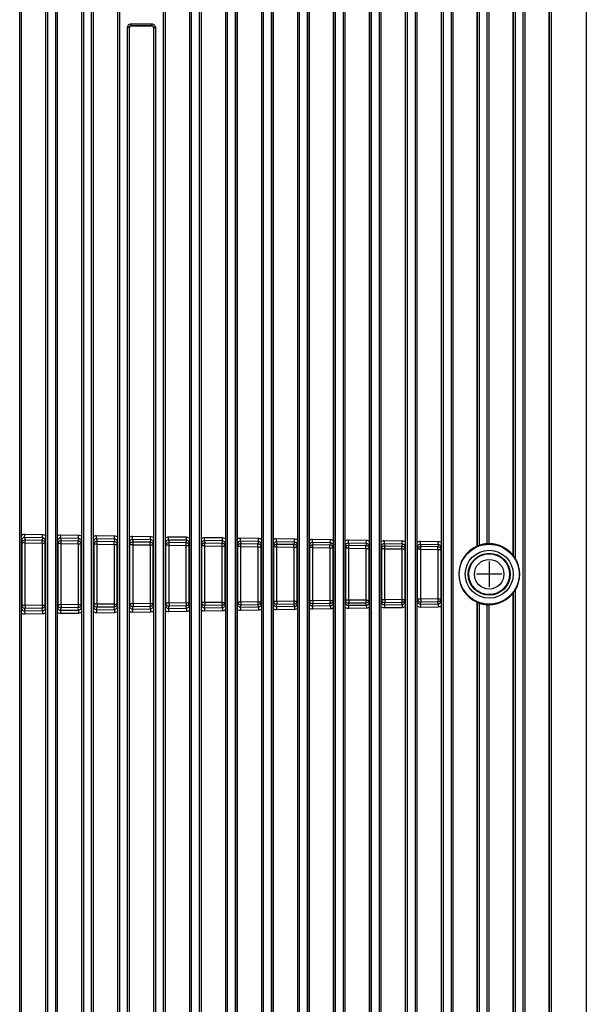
# Model space of a CAD drawing. Extents: x 0 to 420, y 0 to 297.
# Tile 47 of 62: x 197 to 220, y 169 to 210. Entities that reach past the tile are written whole.
import ezdxf

# ---------------------------------------------------------------- set-up
doc = ezdxf.new("R2010")
doc.units = 0
doc.header["$LTSCALE"] = 23.1
for name, color, linetype in [('ALL_AXIS', 7, 'CONTINUOUS'), ('ALL_CURVE', 7, 'CONTINUOUS'), ('ALL_FEATURES', 7, 'CONTINUOUS')]:
    doc.layers.add(name, color=color, linetype=linetype)

msp = doc.modelspace()

# ---------------------------------------------------------------- linework, layer by layer
at = {"layer": 'ALL_AXIS', "color": 7, "linetype": 'CONTINUOUS'}
for radius in [1, 0.875]:
    msp.add_circle((216.16, 186.692), radius, dxfattribs=at)
at = {"layer": 'ALL_AXIS', "color": 9, "linetype": 'CONTINUOUS'}
for radius in [0.851, 0.616]:
    msp.add_circle((216.16, 186.692), radius, dxfattribs=at)
at = {"layer": 'ALL_CURVE', "color": 40, "linetype": 'CONTINUOUS'}
for p, q in [((216.16, 187.217), (216.16, 186.167)), ((216.685, 186.692), (215.635, 186.692))]:
    msp.add_line(p, q, dxfattribs=at)
at = {"layer": 'ALL_FEATURES', "color": 7, "linetype": 'CONTINUOUS'}
for p, q in [((196.66, 188.314), (196.66, 233.912)), ((197.66, 233.912), (197.66, 188.301)), ((198.16, 188.288), (198.16, 233.912)), ((199.16, 233.912), (199.16, 188.274)), ((199.66, 188.261), (199.66, 233.912)), ((211.16, 233.912), (211.16, 188.065)), ((211.66, 188.052), (211.66, 233.912)), ((212.66, 233.912), (212.66, 188.039)), ((213.16, 188.026), (213.16, 233.912)), ((214.16, 233.912), (214.16, 188.013)), ((214.66, 149.723), (214.66, 233.912)), ((215.66, 187.859), (215.66, 233.912)), ((216.16, 187.962), (216.16, 233.912)), ((217.16, 187.475), (217.16, 233.912)), ((217.66, 149.723), (217.66, 233.912)), ((218.66, 149.723), (218.66, 233.912)), ((220.21, 233.567), (220.21, 150.067)), ((203.66, 231.979), (203.66, 188.196)), ((204.16, 188.183), (204.16, 231.721)), ((206.66, 231.721), (206.66, 188.144)), ((207.16, 188.13), (207.16, 231.979)), ((200.66, 231.497), (200.66, 188.248)), ((202.66, 188.209), (202.66, 231.497)), ((205.16, 231.353), (205.16, 188.17)), ((205.66, 188.157), (205.66, 231.353)), ((208.16, 231.497), (208.16, 188.117)), ((208.66, 188.104), (208.66, 231.498)), ((209.66, 231.498), (209.66, 188.091)), ((210.16, 188.078), (210.16, 231.497)), ((201.16, 188.235), (201.16, 209.492)), ((201.235, 209.567), (202.085, 209.567)), ((202.16, 209.492), (202.16, 188.222)), ((215.66, 187.859), (215.663, 187.864)), ((216.16, 187.962), (216.157, 187.965)), ((217.16, 187.475), (217.163, 187.476)), ((217.16, 185.91), (217.163, 185.909)), ((217.16, 149.723), (217.16, 185.91)), ((203.66, 185.189), (203.66, 149.723)), ((204.16, 149.723), (204.16, 185.202)), ((205.16, 185.215), (205.16, 149.723)), ((205.66, 149.723), (205.66, 185.228)), ((206.66, 185.241), (206.66, 149.723)), ((207.16, 149.723), (207.16, 185.254)), ((208.16, 185.267), (208.16, 149.723)), ((208.66, 149.723), (208.66, 185.28)), ((209.66, 185.293), (209.66, 149.723)), ((210.16, 149.723), (210.16, 185.307)), ((211.16, 185.32), (211.16, 149.723)), ((211.66, 149.723), (211.66, 185.333)), ((212.66, 185.346), (212.66, 149.723)), ((213.16, 149.723), (213.16, 185.359)), ((214.16, 185.372), (214.16, 149.723)), ((215.66, 185.525), (215.663, 185.521)), ((215.66, 149.723), (215.66, 185.525)), ((216.16, 185.423), (216.157, 185.42)), ((216.16, 149.723), (216.16, 185.423)), ((196.66, 149.723), (196.66, 185.071)), ((197.66, 185.084), (197.66, 149.723)), ((198.16, 149.723), (198.16, 185.097)), ((199.16, 185.11), (199.16, 149.723)), ((199.66, 149.723), (199.66, 185.123)), ((200.66, 185.136), (200.66, 149.723)), ((201.16, 149.723), (201.16, 185.149)), ((202.16, 185.162), (202.16, 149.723)), ((202.66, 149.723), (202.66, 185.176))]:
    msp.add_line(p, q, dxfattribs=at)
at = {"layer": 'ALL_FEATURES', "color": 9, "linetype": 'CONTINUOUS'}
for p, q in [((196.582, 150.067), (196.582, 233.567)), ((196.657, 150.067), (196.657, 233.567)), ((197.663, 233.567), (197.663, 150.067)), ((197.738, 233.567), (197.738, 150.067)), ((198.082, 150.067), (198.082, 233.567)), ((198.157, 150.067), (198.157, 233.567)), ((199.163, 233.567), (199.163, 150.067)), ((199.238, 233.567), (199.238, 150.067)), ((199.582, 150.067), (199.582, 233.567)), ((199.657, 150.067), (199.657, 233.567)), ((211.163, 233.567), (211.163, 150.067)), ((211.238, 233.567), (211.238, 150.067)), ((211.582, 150.067), (211.582, 233.567)), ((211.657, 150.067), (211.657, 233.567)), ((212.663, 233.567), (212.663, 150.067)), ((212.738, 233.567), (212.738, 150.067)), ((213.082, 150.067), (213.082, 233.567)), ((213.157, 150.067), (213.157, 233.567)), ((214.163, 233.567), (214.163, 150.067)), ((214.238, 233.567), (214.238, 150.067)), ((214.582, 150.067), (214.582, 233.567)), ((214.657, 150.067), (214.657, 233.567)), ((215.663, 233.567), (215.663, 187.864)), ((215.738, 233.567), (215.738, 187.894)), ((216.082, 187.964), (216.082, 233.567)), ((216.157, 187.965), (216.157, 233.567)), ((217.163, 233.567), (217.163, 187.476)), ((217.238, 233.567), (217.238, 187.371)), ((217.582, 150.067), (217.582, 233.567)), ((217.657, 150.067), (217.657, 233.567)), ((218.663, 233.567), (218.663, 150.067)), ((218.738, 233.567), (218.738, 150.067)), ((203.663, 231.59), (203.663, 150.067)), ((203.738, 231.59), (203.738, 150.067)), ((207.082, 150.067), (207.082, 231.59)), ((207.157, 150.067), (207.157, 231.59)), ((200.663, 231.494), (200.663, 150.067)), ((202.582, 150.067), (202.582, 231.569)), ((202.657, 150.067), (202.657, 231.494)), ((204.082, 150.067), (204.082, 231.376)), ((204.157, 150.067), (204.157, 231.376)), ((206.663, 231.376), (206.663, 150.067)), ((206.738, 231.376), (206.738, 150.067)), ((208.163, 231.494), (208.163, 150.067)), ((208.238, 231.569), (208.238, 150.067)), ((208.582, 150.067), (208.582, 231.569)), ((208.657, 150.067), (208.657, 231.494)), ((209.663, 231.494), (209.663, 150.067)), ((209.738, 231.569), (209.738, 150.067)), ((210.082, 150.067), (210.082, 231.569)), ((210.157, 150.067), (210.157, 231.494)), ((205.163, 231.051), (205.163, 150.067)), ((205.238, 231.051), (205.238, 150.067)), ((205.582, 150.067), (205.582, 231.051)), ((205.657, 150.067), (205.657, 231.051)), ((200.738, 210.239), (200.738, 150.067)), ((201.082, 150.067), (201.082, 209.495)), ((201.157, 209.495), (201.082, 209.495)), ((201.157, 150.067), (201.157, 209.495)), ((201.157, 209.495), (201.16, 209.492)), ((201.232, 209.57), (201.232, 209.645)), ((201.232, 209.645), (202.088, 209.645)), ((201.232, 209.57), (202.088, 209.57)), ((201.232, 209.57), (201.235, 209.567)), ((202.085, 209.567), (202.088, 209.57)), ((202.088, 209.57), (202.088, 209.645)), ((202.16, 209.492), (202.163, 209.495)), ((202.163, 209.495), (202.163, 150.067)), ((202.163, 209.495), (202.238, 209.495)), ((202.238, 209.495), (202.238, 150.067)), ((196.662, 188.098), (196.682, 187.995)), ((196.789, 188.224), (196.791, 188.348)), ((197.535, 188.211), (196.789, 188.224)), ((196.789, 188.224), (196.809, 188.12)), ((197.537, 188.335), (196.791, 188.348)), ((196.809, 188.12), (197.515, 188.108)), ((197.535, 188.211), (197.515, 188.108)), ((197.535, 188.211), (197.537, 188.335)), ((197.658, 188.085), (197.637, 187.984)), ((198.162, 188.072), (198.182, 187.971)), ((198.289, 188.198), (198.291, 188.322)), ((199.035, 188.185), (198.289, 188.198)), ((198.289, 188.198), (198.309, 188.096)), ((199.037, 188.309), (198.291, 188.322)), ((198.309, 188.096), (199.015, 188.084)), ((199.035, 188.185), (199.015, 188.084)), ((199.035, 188.185), (199.037, 188.309)), ((199.158, 188.059), (199.138, 187.96)), ((199.789, 188.171), (199.791, 188.296)), ((200.535, 188.158), (199.789, 188.171)), ((199.789, 188.171), (199.809, 188.072)), ((200.537, 188.283), (199.791, 188.296)), ((199.809, 188.072), (200.516, 188.061)), ((200.535, 188.158), (200.516, 188.061)), ((200.535, 188.158), (200.537, 188.283)), ((201.289, 188.145), (201.291, 188.27)), ((202.035, 188.132), (201.289, 188.145)), ((201.289, 188.145), (201.308, 188.048)), ((202.037, 188.257), (201.291, 188.27)), ((202.035, 188.132), (202.016, 188.037)), ((202.035, 188.132), (202.037, 188.257)), ((202.789, 188.119), (202.791, 188.244)), ((203.535, 188.106), (202.789, 188.119)), ((202.789, 188.119), (202.808, 188.024)), ((203.537, 188.231), (202.791, 188.244)), ((203.535, 188.106), (203.516, 188.013)), ((203.535, 188.106), (203.537, 188.231)), ((204.289, 188.093), (204.291, 188.217)), ((205.035, 188.08), (204.289, 188.093)), ((204.289, 188.093), (204.307, 188)), ((205.037, 188.204), (204.291, 188.217)), ((205.035, 188.08), (205.017, 187.989)), ((205.035, 188.08), (205.037, 188.204)), ((205.789, 188.067), (205.791, 188.191)), ((206.535, 188.054), (205.789, 188.067)), ((205.789, 188.067), (205.807, 187.976)), ((206.537, 188.178), (205.791, 188.191)), ((206.535, 188.054), (206.537, 188.178)), ((207.289, 188.041), (207.291, 188.165)), ((208.037, 188.152), (207.291, 188.165)), ((208.035, 188.028), (208.037, 188.152)), ((208.789, 188.014), (208.791, 188.139)), ((209.537, 188.126), (208.791, 188.139)), ((209.535, 188.001), (209.537, 188.126)), ((210.289, 187.988), (210.291, 188.113)), ((211.037, 188.1), (210.291, 188.113)), ((211.035, 187.975), (211.037, 188.1)), ((211.789, 187.962), (211.791, 188.087)), ((212.537, 188.074), (211.791, 188.087)), ((212.535, 187.949), (212.537, 188.074)), ((213.289, 187.936), (213.291, 188.06)), ((214.037, 188.047), (213.291, 188.06)), ((196.809, 187.995), (196.682, 187.995)), ((196.682, 185.39), (196.682, 187.995)), ((196.809, 187.995), (197.515, 187.984)), ((196.809, 185.39), (196.809, 187.995)), ((197.515, 187.984), (197.637, 187.984)), ((197.515, 187.984), (197.515, 185.401)), ((197.637, 187.984), (197.637, 185.401)), ((198.309, 187.971), (198.182, 187.971)), ((198.182, 185.413), (198.182, 187.971)), ((198.309, 187.971), (199.015, 187.96)), ((198.309, 185.413), (198.309, 187.971)), ((199.015, 187.96), (199.138, 187.96)), ((199.015, 187.96), (199.015, 185.425)), ((199.138, 187.96), (199.138, 185.425)), ((199.662, 188.045), (199.681, 187.947)), ((199.809, 187.947), (199.681, 187.947)), ((199.681, 185.437), (199.681, 187.947)), ((199.809, 187.947), (200.516, 187.936)), ((199.809, 185.437), (199.809, 187.947)), ((200.516, 187.936), (200.638, 187.936)), ((200.516, 187.936), (200.516, 185.449)), ((200.658, 188.032), (200.638, 187.936)), ((200.638, 187.936), (200.638, 185.449)), ((201.162, 188.019), (201.181, 187.923)), ((201.308, 187.923), (201.181, 187.923)), ((201.181, 185.461), (201.181, 187.923)), ((201.308, 188.048), (202.016, 188.037)), ((201.308, 187.923), (202.016, 187.912)), ((201.308, 185.461), (201.308, 187.923)), ((202.016, 187.912), (202.139, 187.912)), ((202.016, 187.912), (202.016, 185.472)), ((202.158, 188.006), (202.139, 187.912)), ((202.139, 187.912), (202.139, 185.472)), ((202.662, 187.993), (202.681, 187.9)), ((202.808, 187.9), (202.681, 187.9)), ((202.681, 185.485), (202.681, 187.9)), ((202.808, 188.024), (203.516, 188.013)), ((202.808, 187.9), (203.516, 187.888)), ((202.808, 185.485), (202.808, 187.9)), ((203.516, 187.888), (203.639, 187.888)), ((203.516, 187.888), (203.516, 185.496)), ((203.658, 187.98), (203.639, 187.888)), ((203.639, 187.888), (203.639, 185.496)), ((204.162, 187.967), (204.18, 187.876)), ((204.307, 187.876), (204.18, 187.876)), ((204.18, 185.509), (204.18, 187.876)), ((204.307, 188), (205.017, 187.989)), ((204.307, 187.876), (205.017, 187.864)), ((204.307, 185.509), (204.307, 187.876)), ((205.017, 187.864), (205.14, 187.864)), ((205.017, 187.864), (205.017, 185.52)), ((205.158, 187.954), (205.14, 187.864)), ((205.14, 187.864), (205.14, 185.52)), ((205.662, 187.941), (205.68, 187.852)), ((205.807, 187.852), (205.68, 187.852)), ((205.68, 185.533), (205.68, 187.852)), ((205.807, 187.976), (206.517, 187.965)), ((205.807, 187.852), (206.517, 187.84)), ((205.807, 185.533), (205.807, 187.852)), ((206.535, 188.054), (206.517, 187.965)), ((206.517, 187.84), (206.64, 187.84)), ((206.517, 187.84), (206.517, 185.544)), ((206.658, 187.928), (206.64, 187.84)), ((206.64, 187.84), (206.64, 185.544)), ((207.162, 187.915), (207.179, 187.828)), ((207.306, 187.828), (207.179, 187.828)), ((207.179, 185.557), (207.179, 187.828)), ((208.035, 188.028), (207.289, 188.041)), ((207.289, 188.041), (207.306, 187.952)), ((207.306, 187.952), (208.018, 187.941)), ((207.306, 187.828), (208.018, 187.817)), ((207.306, 185.557), (207.306, 187.828)), ((208.035, 188.028), (208.018, 187.941)), ((208.018, 187.817), (208.141, 187.817)), ((208.018, 187.817), (208.018, 185.568)), ((208.158, 187.902), (208.141, 187.817)), ((208.141, 187.817), (208.141, 185.568)), ((208.662, 187.888), (208.679, 187.804)), ((208.806, 187.804), (208.679, 187.804)), ((208.679, 185.581), (208.679, 187.804)), ((209.535, 188.001), (208.789, 188.014)), ((208.789, 188.014), (208.806, 187.928)), ((208.806, 187.928), (209.518, 187.917)), ((208.806, 187.804), (209.518, 187.793)), ((208.806, 185.581), (208.806, 187.804)), ((209.535, 188.001), (209.518, 187.917)), ((209.518, 187.793), (209.641, 187.793)), ((209.518, 187.793), (209.518, 185.592)), ((209.658, 187.875), (209.641, 187.793)), ((209.641, 187.793), (209.641, 185.592)), ((210.162, 187.862), (210.178, 187.78)), ((210.305, 187.78), (210.178, 187.78)), ((210.178, 185.604), (210.178, 187.78)), ((211.035, 187.975), (210.289, 187.988)), ((210.289, 187.988), (210.305, 187.905)), ((210.305, 187.905), (211.019, 187.893)), ((210.305, 187.78), (211.019, 187.769)), ((210.305, 185.604), (210.305, 187.78)), ((211.035, 187.975), (211.019, 187.893)), ((211.019, 187.769), (211.142, 187.769)), ((211.019, 187.769), (211.019, 185.616)), ((211.158, 187.849), (211.142, 187.769)), ((211.142, 187.769), (211.142, 185.616)), ((211.662, 187.836), (211.678, 187.756)), ((211.805, 187.756), (211.678, 187.756)), ((211.678, 185.628), (211.678, 187.756)), ((212.535, 187.949), (211.789, 187.962)), ((211.789, 187.962), (211.805, 187.881)), ((211.805, 187.881), (212.519, 187.869)), ((211.805, 187.756), (212.519, 187.745)), ((211.805, 185.628), (211.805, 187.756)), ((212.535, 187.949), (212.519, 187.869)), ((212.519, 187.745), (212.642, 187.745)), ((212.519, 187.745), (212.519, 185.64)), ((212.658, 187.823), (212.642, 187.745)), ((212.642, 187.745), (212.642, 185.64)), ((213.162, 187.81), (213.177, 187.732)), ((213.304, 187.732), (213.177, 187.732)), ((213.177, 185.652), (213.177, 187.732)), ((214.035, 187.923), (213.289, 187.936)), ((213.289, 187.936), (213.304, 187.857)), ((213.304, 187.857), (214.02, 187.845)), ((213.304, 187.732), (214.02, 187.721)), ((213.304, 185.652), (213.304, 187.732)), ((214.035, 187.923), (214.02, 187.845)), ((214.02, 187.721), (214.142, 187.721)), ((214.02, 187.721), (214.02, 185.664)), ((214.035, 187.923), (214.037, 188.047)), ((214.158, 187.797), (214.142, 187.721)), ((214.142, 187.721), (214.142, 185.664)), ((217.238, 186.013), (217.238, 150.067)), ((209.518, 185.592), (208.806, 185.581)), ((209.518, 185.592), (209.641, 185.592)), ((209.658, 185.509), (209.641, 185.592)), ((210.162, 185.522), (210.178, 185.604)), ((210.305, 185.604), (210.178, 185.604)), ((211.019, 185.616), (210.305, 185.604)), ((211.019, 185.616), (211.142, 185.616)), ((211.158, 185.535), (211.142, 185.616)), ((211.662, 185.549), (211.678, 185.628)), ((211.805, 185.628), (211.678, 185.628)), ((212.519, 185.64), (211.805, 185.628)), ((212.519, 185.64), (212.642, 185.64)), ((212.658, 185.562), (212.642, 185.64)), ((213.162, 185.575), (213.177, 185.652)), ((213.304, 185.652), (213.177, 185.652)), ((214.02, 185.664), (213.304, 185.652)), ((214.02, 185.664), (214.142, 185.664)), ((214.158, 185.588), (214.142, 185.664)), ((217.163, 185.909), (217.163, 150.067)), ((196.662, 185.287), (196.682, 185.39)), ((196.809, 185.39), (196.682, 185.39)), ((196.789, 185.161), (196.809, 185.265)), ((197.515, 185.276), (196.809, 185.265)), ((197.515, 185.401), (196.809, 185.39)), ((197.515, 185.401), (197.637, 185.401)), ((197.535, 185.174), (197.515, 185.276)), ((197.658, 185.3), (197.637, 185.401)), ((198.162, 185.313), (198.182, 185.413)), ((198.309, 185.413), (198.182, 185.413)), ((198.289, 185.187), (198.309, 185.289)), ((198.289, 185.187), (199.035, 185.2)), ((198.289, 185.187), (198.291, 185.062)), ((199.015, 185.425), (198.309, 185.413)), ((199.015, 185.3), (198.309, 185.289)), ((199.015, 185.425), (199.138, 185.425)), ((199.035, 185.2), (199.015, 185.3)), ((199.035, 185.2), (199.037, 185.075)), ((199.158, 185.326), (199.138, 185.425)), ((199.662, 185.339), (199.681, 185.437)), ((199.809, 185.437), (199.681, 185.437)), ((199.789, 185.213), (199.809, 185.313)), ((199.789, 185.213), (200.535, 185.226)), ((199.789, 185.213), (199.791, 185.089)), ((200.516, 185.449), (199.809, 185.437)), ((200.516, 185.324), (199.809, 185.313)), ((200.516, 185.449), (200.638, 185.449)), ((200.535, 185.226), (200.516, 185.324)), ((200.535, 185.226), (200.537, 185.102)), ((200.658, 185.352), (200.638, 185.449)), ((201.162, 185.365), (201.181, 185.461)), ((201.308, 185.461), (201.181, 185.461)), ((201.289, 185.239), (201.308, 185.337)), ((201.289, 185.239), (202.035, 185.252)), ((201.289, 185.239), (201.291, 185.115)), ((202.016, 185.472), (201.308, 185.461)), ((202.016, 185.348), (201.308, 185.337)), ((202.016, 185.472), (202.139, 185.472)), ((202.035, 185.252), (202.016, 185.348)), ((202.035, 185.252), (202.037, 185.128)), ((202.158, 185.378), (202.139, 185.472)), ((202.662, 185.391), (202.681, 185.485)), ((202.808, 185.485), (202.681, 185.485)), ((202.789, 185.265), (202.808, 185.361)), ((202.789, 185.265), (203.535, 185.278)), ((202.789, 185.265), (202.791, 185.141)), ((203.516, 185.496), (202.808, 185.485)), ((203.516, 185.372), (202.808, 185.361)), ((203.516, 185.496), (203.639, 185.496)), ((203.535, 185.278), (203.516, 185.372)), ((203.535, 185.278), (203.537, 185.154)), ((203.658, 185.405), (203.639, 185.496)), ((204.162, 185.418), (204.18, 185.509)), ((204.307, 185.509), (204.18, 185.509)), ((204.289, 185.292), (204.307, 185.384)), ((204.289, 185.292), (205.035, 185.305)), ((204.289, 185.292), (204.291, 185.167)), ((204.291, 185.167), (205.037, 185.18)), ((205.017, 185.52), (204.307, 185.509)), ((205.017, 185.396), (204.307, 185.384)), ((205.017, 185.52), (205.14, 185.52)), ((205.035, 185.305), (205.017, 185.396)), ((205.035, 185.305), (205.037, 185.18)), ((205.158, 185.431), (205.14, 185.52)), ((205.662, 185.444), (205.68, 185.533)), ((205.807, 185.533), (205.68, 185.533)), ((205.789, 185.318), (205.807, 185.408)), ((205.789, 185.318), (206.535, 185.331)), ((205.789, 185.318), (205.791, 185.193)), ((205.791, 185.193), (206.537, 185.206)), ((206.517, 185.544), (205.807, 185.533)), ((206.517, 185.42), (205.807, 185.408)), ((206.517, 185.544), (206.64, 185.544)), ((206.535, 185.331), (206.517, 185.42)), ((206.535, 185.331), (206.537, 185.206)), ((206.658, 185.457), (206.64, 185.544)), ((207.162, 185.47), (207.179, 185.557)), ((207.306, 185.557), (207.179, 185.557)), ((207.289, 185.344), (207.306, 185.432)), ((207.289, 185.344), (208.035, 185.357)), ((207.289, 185.344), (207.291, 185.219)), ((207.291, 185.219), (208.037, 185.233)), ((208.018, 185.568), (207.306, 185.557)), ((208.018, 185.444), (207.306, 185.432)), ((208.018, 185.568), (208.141, 185.568)), ((208.035, 185.357), (208.018, 185.444)), ((208.035, 185.357), (208.037, 185.233)), ((208.158, 185.483), (208.141, 185.568)), ((208.662, 185.496), (208.679, 185.581)), ((208.806, 185.581), (208.679, 185.581)), ((208.789, 185.37), (208.806, 185.456)), ((208.789, 185.37), (209.535, 185.383)), ((208.789, 185.37), (208.791, 185.246)), ((208.791, 185.246), (209.537, 185.259)), ((209.518, 185.467), (208.806, 185.456)), ((209.535, 185.383), (209.518, 185.467)), ((209.535, 185.383), (209.537, 185.259)), ((210.289, 185.396), (210.305, 185.48)), ((210.289, 185.396), (211.035, 185.409)), ((210.289, 185.396), (210.291, 185.272)), ((210.291, 185.272), (211.037, 185.285)), ((211.019, 185.491), (210.305, 185.48)), ((211.035, 185.409), (211.019, 185.491)), ((211.035, 185.409), (211.037, 185.285)), ((211.789, 185.423), (211.805, 185.504)), ((211.789, 185.423), (212.535, 185.436)), ((211.789, 185.423), (211.791, 185.298)), ((211.791, 185.298), (212.537, 185.311)), ((212.519, 185.515), (211.805, 185.504)), ((212.535, 185.436), (212.519, 185.515)), ((212.535, 185.436), (212.537, 185.311)), ((213.289, 185.449), (213.304, 185.528)), ((213.289, 185.449), (214.035, 185.462)), ((213.289, 185.449), (213.291, 185.324)), ((213.291, 185.324), (214.037, 185.337)), ((214.02, 185.539), (213.304, 185.528)), ((214.035, 185.462), (214.02, 185.539)), ((214.035, 185.462), (214.037, 185.337)), ((215.663, 185.521), (215.663, 150.067)), ((215.738, 185.49), (215.738, 150.067)), ((216.082, 150.067), (216.082, 185.421)), ((216.157, 150.067), (216.157, 185.42)), ((196.789, 185.161), (197.535, 185.174)), ((196.789, 185.161), (196.791, 185.036)), ((196.791, 185.036), (197.537, 185.049)), ((197.535, 185.174), (197.537, 185.049)), ((198.291, 185.062), (199.037, 185.075)), ((199.791, 185.089), (200.537, 185.102)), ((201.291, 185.115), (202.037, 185.128)), ((202.791, 185.141), (203.537, 185.154))]:
    msp.add_line(p, q, dxfattribs=at)
for points in [[(201.082, 209.495), (201.085, 209.529), (201.097, 209.56), (201.114, 209.589), (201.138, 209.613), (201.167, 209.63), (201.198, 209.642), (201.232, 209.645)], [(201.157, 209.495), (201.159, 209.512), (201.164, 209.528), (201.173, 209.542), (201.185, 209.554), (201.199, 209.563), (201.215, 209.568), (201.232, 209.57)], [(202.088, 209.645), (202.121, 209.642), (202.153, 209.63), (202.181, 209.613), (202.205, 209.589), (202.223, 209.56), (202.234, 209.529), (202.238, 209.495)], [(202.088, 209.57), (202.105, 209.568), (202.12, 209.563), (202.135, 209.554), (202.146, 209.542), (202.155, 209.528), (202.161, 209.512), (202.163, 209.495)], [(196.791, 188.348), (196.745, 188.345), (196.701, 188.333), (196.66, 188.314)], [(196.789, 188.224), (196.764, 188.222), (196.741, 188.215), (196.72, 188.204), (196.701, 188.189), (196.685, 188.171), (196.673, 188.149), (196.665, 188.124), (196.662, 188.098)], [(196.682, 187.995), (196.687, 188.028), (196.7, 188.058), (196.72, 188.084), (196.746, 188.104), (196.777, 188.116), (196.809, 188.12)], [(196.809, 187.995), (196.81, 188.026), (196.81, 188.054), (196.81, 188.08), (196.81, 188.1), (196.81, 188.113), (196.809, 188.12)], [(197.515, 188.108), (197.546, 188.104), (197.576, 188.091), (197.601, 188.071), (197.621, 188.045), (197.633, 188.016), (197.637, 187.984)], [(197.515, 187.984), (197.515, 188.014), (197.515, 188.043), (197.515, 188.068), (197.515, 188.088), (197.515, 188.102), (197.515, 188.108)], [(197.658, 188.085), (197.655, 188.109), (197.649, 188.132), (197.638, 188.154), (197.623, 188.172), (197.605, 188.188), (197.583, 188.2), (197.56, 188.208), (197.535, 188.211)], [(197.66, 188.301), (197.621, 188.319), (197.58, 188.331), (197.537, 188.335)], [(198.291, 188.322), (198.245, 188.319), (198.201, 188.307), (198.16, 188.288)], [(198.289, 188.198), (198.264, 188.196), (198.241, 188.189), (198.22, 188.178), (198.201, 188.163), (198.185, 188.145), (198.173, 188.123), (198.165, 188.098), (198.162, 188.072)], [(198.182, 187.971), (198.186, 188.004), (198.199, 188.034), (198.219, 188.06), (198.246, 188.08), (198.276, 188.092), (198.309, 188.096)], [(198.309, 187.971), (198.309, 188.002), (198.31, 188.031), (198.31, 188.056), (198.31, 188.076), (198.309, 188.089), (198.309, 188.096)], [(199.015, 188.084), (199.047, 188.08), (199.077, 188.067), (199.102, 188.047), (199.121, 188.021), (199.134, 187.992), (199.138, 187.96)], [(199.015, 187.96), (199.015, 187.991), (199.016, 188.019), (199.016, 188.045), (199.016, 188.064), (199.015, 188.078), (199.015, 188.084)], [(199.158, 188.059), (199.155, 188.083), (199.149, 188.106), (199.138, 188.127), (199.123, 188.146), (199.105, 188.162), (199.083, 188.174), (199.06, 188.182), (199.035, 188.185)], [(199.16, 188.274), (199.121, 188.293), (199.08, 188.305), (199.037, 188.309)], [(199.791, 188.296), (199.745, 188.292), (199.701, 188.281), (199.66, 188.261)], [(199.789, 188.171), (199.764, 188.17), (199.741, 188.163), (199.72, 188.152), (199.701, 188.137), (199.685, 188.119), (199.673, 188.097), (199.665, 188.072), (199.662, 188.045)], [(199.681, 187.947), (199.686, 187.98), (199.699, 188.01), (199.719, 188.036), (199.745, 188.056), (199.776, 188.068), (199.809, 188.072)], [(199.809, 187.947), (199.809, 187.978), (199.809, 188.007), (199.809, 188.032), (199.809, 188.052), (199.809, 188.065), (199.809, 188.072)], [(200.516, 188.061), (200.547, 188.056), (200.577, 188.043), (200.602, 188.023), (200.622, 187.998), (200.634, 187.968), (200.638, 187.936)], [(200.516, 187.936), (200.516, 187.967), (200.516, 187.995), (200.516, 188.021), (200.516, 188.041), (200.516, 188.054), (200.516, 188.061)], [(200.658, 188.032), (200.655, 188.057), (200.649, 188.08), (200.638, 188.101), (200.623, 188.12), (200.605, 188.136), (200.583, 188.148), (200.56, 188.156), (200.535, 188.158)], [(200.66, 188.248), (200.621, 188.267), (200.58, 188.279), (200.537, 188.283)], [(201.291, 188.27), (201.245, 188.266), (201.201, 188.255), (201.16, 188.235)], [(201.289, 188.145), (201.264, 188.143), (201.241, 188.137), (201.22, 188.126), (201.201, 188.111), (201.185, 188.093), (201.173, 188.071), (201.165, 188.046), (201.162, 188.019)], [(202.158, 188.006), (202.155, 188.03), (202.149, 188.054), (202.138, 188.075), (202.123, 188.094), (202.105, 188.11), (202.083, 188.122), (202.06, 188.129), (202.035, 188.132)], [(202.16, 188.222), (202.121, 188.241), (202.08, 188.252), (202.037, 188.257)], [(202.791, 188.244), (202.745, 188.24), (202.701, 188.228), (202.66, 188.209)], [(202.789, 188.119), (202.764, 188.117), (202.741, 188.111), (202.719, 188.099), (202.7, 188.084), (202.685, 188.066), (202.673, 188.044), (202.665, 188.019), (202.662, 187.993)], [(203.658, 187.98), (203.655, 188.004), (203.649, 188.027), (203.638, 188.049), (203.623, 188.068), (203.605, 188.083), (203.583, 188.095), (203.56, 188.103), (203.535, 188.106)], [(203.66, 188.196), (203.621, 188.214), (203.58, 188.226), (203.537, 188.231)], [(204.291, 188.217), (204.245, 188.214), (204.201, 188.202), (204.16, 188.183)], [(204.289, 188.093), (204.264, 188.091), (204.241, 188.084), (204.22, 188.073), (204.201, 188.059), (204.185, 188.04), (204.173, 188.018), (204.165, 187.993), (204.162, 187.967)], [(205.158, 187.954), (205.155, 187.978), (205.149, 188.001), (205.138, 188.023), (205.123, 188.042), (205.105, 188.057), (205.083, 188.069), (205.06, 188.077), (205.035, 188.08)], [(205.16, 188.17), (205.121, 188.188), (205.08, 188.2), (205.037, 188.204)], [(205.791, 188.191), (205.745, 188.188), (205.701, 188.176), (205.66, 188.157)], [(205.789, 188.067), (205.764, 188.065), (205.741, 188.058), (205.72, 188.047), (205.701, 188.032), (205.685, 188.014), (205.673, 187.992), (205.665, 187.967), (205.662, 187.941)], [(206.66, 188.144), (206.621, 188.162), (206.58, 188.174), (206.537, 188.178)], [(207.291, 188.165), (207.245, 188.162), (207.201, 188.15), (207.16, 188.13)], [(208.16, 188.117), (208.121, 188.136), (208.08, 188.148), (208.037, 188.152)], [(208.791, 188.139), (208.745, 188.135), (208.701, 188.124), (208.66, 188.104)], [(209.66, 188.091), (209.621, 188.11), (209.58, 188.121), (209.537, 188.126)], [(210.291, 188.113), (210.245, 188.109), (210.201, 188.098), (210.16, 188.078)], [(211.16, 188.065), (211.121, 188.083), (211.08, 188.095), (211.037, 188.1)], [(211.791, 188.087), (211.745, 188.083), (211.701, 188.071), (211.66, 188.052)], [(212.66, 188.039), (212.621, 188.057), (212.58, 188.069), (212.537, 188.074)], [(213.291, 188.06), (213.245, 188.057), (213.201, 188.045), (213.16, 188.026)], [(201.181, 187.923), (201.185, 187.956), (201.198, 187.986), (201.218, 188.012), (201.245, 188.032), (201.275, 188.044), (201.308, 188.048)], [(201.308, 187.923), (201.309, 187.954), (201.309, 187.983), (201.309, 188.008), (201.309, 188.028), (201.309, 188.042), (201.308, 188.048)], [(202.016, 188.037), (202.048, 188.032), (202.077, 188.019), (202.103, 187.999), (202.122, 187.974), (202.135, 187.944), (202.139, 187.912)], [(202.016, 187.912), (202.016, 187.943), (202.017, 187.972), (202.017, 187.997), (202.017, 188.017), (202.016, 188.03), (202.016, 188.037)], [(202.681, 187.9), (202.685, 187.932), (202.698, 187.962), (202.718, 187.988), (202.744, 188.008), (202.775, 188.02), (202.808, 188.024)], [(202.808, 187.9), (202.808, 187.93), (202.808, 187.959), (202.808, 187.984), (202.808, 188.004), (202.808, 188.018), (202.808, 188.024)], [(203.516, 188.013), (203.548, 188.008), (203.578, 187.995), (203.603, 187.975), (203.623, 187.95), (203.635, 187.92), (203.639, 187.888)], [(203.516, 187.888), (203.517, 187.919), (203.517, 187.948), (203.517, 187.973), (203.517, 187.993), (203.517, 188.006), (203.516, 188.013)], [(204.18, 187.876), (204.184, 187.908), (204.197, 187.938), (204.218, 187.964), (204.244, 187.984), (204.274, 187.996), (204.307, 188)], [(204.307, 187.876), (204.308, 187.906), (204.308, 187.935), (204.308, 187.96), (204.308, 187.98), (204.308, 187.994), (204.307, 188)], [(205.017, 187.989), (205.049, 187.984), (205.078, 187.971), (205.104, 187.952), (205.123, 187.926), (205.135, 187.896), (205.14, 187.864)], [(205.017, 187.864), (205.017, 187.895), (205.018, 187.924), (205.018, 187.949), (205.018, 187.969), (205.017, 187.982), (205.017, 187.989)], [(205.68, 187.852), (205.684, 187.884), (205.697, 187.915), (205.717, 187.94), (205.743, 187.96), (205.774, 187.972), (205.807, 187.976)], [(205.807, 187.852), (205.807, 187.882), (205.807, 187.911), (205.808, 187.936), (205.807, 187.956), (205.807, 187.97), (205.807, 187.976)], [(206.517, 187.965), (206.549, 187.96), (206.579, 187.947), (206.604, 187.928), (206.624, 187.902), (206.636, 187.872), (206.64, 187.84)], [(206.517, 187.84), (206.518, 187.871), (206.518, 187.9), (206.518, 187.925), (206.518, 187.945), (206.518, 187.959), (206.517, 187.965)], [(206.658, 187.928), (206.655, 187.952), (206.649, 187.975), (206.638, 187.996), (206.623, 188.015), (206.605, 188.031), (206.583, 188.043), (206.56, 188.051), (206.535, 188.054)], [(207.289, 188.041), (207.264, 188.039), (207.241, 188.032), (207.22, 188.021), (207.201, 188.006), (207.185, 187.988), (207.173, 187.966), (207.165, 187.941), (207.162, 187.915)], [(207.179, 187.828), (207.184, 187.86), (207.196, 187.891), (207.217, 187.917), (207.243, 187.936), (207.274, 187.949), (207.306, 187.952)], [(207.306, 187.828), (207.307, 187.858), (207.307, 187.887), (207.307, 187.912), (207.307, 187.932), (207.307, 187.946), (207.306, 187.952)], [(208.018, 187.941), (208.05, 187.936), (208.079, 187.924), (208.105, 187.904), (208.124, 187.878), (208.136, 187.848), (208.141, 187.817)], [(208.018, 187.817), (208.018, 187.847), (208.018, 187.876), (208.019, 187.901), (208.018, 187.921), (208.018, 187.935), (208.018, 187.941)], [(208.158, 187.902), (208.155, 187.926), (208.149, 187.949), (208.138, 187.97), (208.123, 187.989), (208.105, 188.005), (208.083, 188.017), (208.06, 188.025), (208.035, 188.028)], [(208.789, 188.014), (208.764, 188.012), (208.741, 188.006), (208.72, 187.995), (208.701, 187.98), (208.685, 187.962), (208.673, 187.94), (208.665, 187.915), (208.662, 187.888)], [(208.679, 187.804), (208.683, 187.837), (208.696, 187.867), (208.716, 187.893), (208.742, 187.912), (208.773, 187.925), (208.806, 187.928)], [(208.806, 187.804), (208.806, 187.835), (208.807, 187.863), (208.807, 187.888), (208.807, 187.908), (208.806, 187.922), (208.806, 187.928)], [(209.518, 187.917), (209.55, 187.912), (209.58, 187.9), (209.605, 187.88), (209.625, 187.854), (209.637, 187.824), (209.641, 187.793)], [(209.518, 187.793), (209.519, 187.823), (209.519, 187.852), (209.519, 187.877), (209.519, 187.897), (209.519, 187.911), (209.518, 187.917)], [(209.658, 187.875), (209.655, 187.899), (209.649, 187.923), (209.638, 187.944), (209.623, 187.963), (209.605, 187.979), (209.583, 187.991), (209.56, 187.998), (209.535, 188.001)], [(210.289, 187.988), (210.264, 187.986), (210.241, 187.98), (210.219, 187.969), (210.2, 187.954), (210.185, 187.935), (210.173, 187.913), (210.165, 187.889), (210.162, 187.862)], [(210.178, 187.78), (210.183, 187.813), (210.195, 187.843), (210.216, 187.869), (210.242, 187.889), (210.273, 187.901), (210.305, 187.905)], [(210.305, 187.78), (210.306, 187.811), (210.306, 187.839), (210.306, 187.865), (210.306, 187.885), (210.306, 187.898), (210.305, 187.905)], [(211.019, 187.893), (211.051, 187.888), (211.08, 187.876), (211.106, 187.856), (211.125, 187.83), (211.137, 187.801), (211.142, 187.769)], [(211.019, 187.769), (211.019, 187.799), (211.019, 187.828), (211.019, 187.853), (211.019, 187.873), (211.019, 187.887), (211.019, 187.893)], [(211.158, 187.849), (211.155, 187.873), (211.149, 187.896), (211.138, 187.918), (211.123, 187.937), (211.105, 187.952), (211.083, 187.965), (211.06, 187.972), (211.035, 187.975)], [(211.789, 187.962), (211.764, 187.96), (211.741, 187.954), (211.72, 187.943), (211.701, 187.928), (211.685, 187.909), (211.673, 187.888), (211.665, 187.863), (211.662, 187.836)], [(211.678, 187.756), (211.682, 187.789), (211.695, 187.819), (211.715, 187.845), (211.742, 187.865), (211.772, 187.877), (211.805, 187.881)], [(211.805, 187.756), (211.805, 187.787), (211.806, 187.816), (211.806, 187.841), (211.806, 187.861), (211.805, 187.874), (211.805, 187.881)], [(212.519, 187.869), (212.551, 187.865), (212.581, 187.852), (212.606, 187.832), (212.626, 187.806), (212.638, 187.777), (212.642, 187.745)], [(212.519, 187.745), (212.52, 187.775), (212.52, 187.804), (212.52, 187.829), (212.52, 187.849), (212.52, 187.863), (212.519, 187.869)], [(212.658, 187.823), (212.655, 187.847), (212.649, 187.87), (212.638, 187.892), (212.623, 187.911), (212.605, 187.926), (212.583, 187.938), (212.56, 187.946), (212.535, 187.949)], [(213.289, 187.936), (213.264, 187.934), (213.241, 187.927), (213.22, 187.916), (213.201, 187.901), (213.185, 187.883), (213.173, 187.861), (213.165, 187.836), (213.162, 187.81)], [(213.177, 187.732), (213.182, 187.765), (213.194, 187.795), (213.215, 187.821), (213.241, 187.841), (213.272, 187.853), (213.304, 187.857)], [(213.304, 187.732), (213.305, 187.763), (213.305, 187.792), (213.305, 187.817), (213.305, 187.837), (213.305, 187.85), (213.304, 187.857)], [(214.02, 187.845), (214.052, 187.841), (214.081, 187.828), (214.107, 187.808), (214.126, 187.783), (214.138, 187.753), (214.142, 187.721)], [(214.02, 187.721), (214.02, 187.752), (214.02, 187.78), (214.02, 187.806), (214.02, 187.826), (214.02, 187.839), (214.02, 187.845)], [(214.158, 187.797), (214.155, 187.821), (214.149, 187.844), (214.138, 187.866), (214.123, 187.884), (214.105, 187.9), (214.083, 187.912), (214.06, 187.92), (214.035, 187.923)], [(214.16, 188.013), (214.121, 188.031), (214.08, 188.043), (214.037, 188.047)], [(209.518, 185.592), (209.519, 185.561), (209.519, 185.533), (209.519, 185.507), (209.519, 185.487), (209.519, 185.474), (209.518, 185.467)], [(209.641, 185.592), (209.637, 185.56), (209.625, 185.53), (209.605, 185.505), (209.58, 185.485), (209.55, 185.472), (209.518, 185.467)], [(210.305, 185.48), (210.273, 185.484), (210.242, 185.496), (210.216, 185.516), (210.195, 185.542), (210.183, 185.572), (210.178, 185.604)], [(210.305, 185.604), (210.306, 185.574), (210.306, 185.545), (210.306, 185.52), (210.306, 185.5), (210.306, 185.486), (210.305, 185.48)], [(211.142, 185.616), (211.137, 185.584), (211.125, 185.554), (211.106, 185.529), (211.08, 185.509), (211.051, 185.496), (211.019, 185.491)], [(211.019, 185.616), (211.019, 185.585), (211.019, 185.556), (211.019, 185.531), (211.019, 185.511), (211.019, 185.498), (211.019, 185.491)], [(211.805, 185.504), (211.772, 185.508), (211.742, 185.52), (211.715, 185.54), (211.695, 185.566), (211.682, 185.596), (211.678, 185.628)], [(211.805, 185.628), (211.805, 185.598), (211.806, 185.569), (211.806, 185.544), (211.806, 185.524), (211.805, 185.51), (211.805, 185.504)], [(212.519, 185.64), (212.52, 185.609), (212.52, 185.58), (212.52, 185.555), (212.52, 185.535), (212.52, 185.522), (212.519, 185.515)], [(212.642, 185.64), (212.638, 185.608), (212.626, 185.578), (212.606, 185.553), (212.581, 185.533), (212.551, 185.52), (212.519, 185.515)], [(213.304, 185.528), (213.272, 185.532), (213.241, 185.544), (213.215, 185.564), (213.194, 185.589), (213.182, 185.62), (213.177, 185.652)], [(213.304, 185.652), (213.305, 185.622), (213.305, 185.593), (213.305, 185.568), (213.305, 185.548), (213.305, 185.534), (213.304, 185.528)], [(214.02, 185.664), (214.02, 185.633), (214.02, 185.604), (214.02, 185.579), (214.02, 185.559), (214.02, 185.546), (214.02, 185.539)], [(214.142, 185.664), (214.138, 185.632), (214.126, 185.602), (214.107, 185.576), (214.081, 185.557), (214.052, 185.544), (214.02, 185.539)], [(196.662, 185.287), (196.664, 185.262), (196.671, 185.239), (196.682, 185.217), (196.697, 185.198), (196.716, 185.183), (196.737, 185.171), (196.762, 185.163), (196.789, 185.161)], [(196.809, 185.265), (196.777, 185.269), (196.746, 185.281), (196.72, 185.301), (196.7, 185.327), (196.687, 185.357), (196.682, 185.39)], [(196.809, 185.39), (196.81, 185.359), (196.81, 185.33), (196.81, 185.305), (196.81, 185.285), (196.81, 185.271), (196.809, 185.265)], [(197.515, 185.401), (197.515, 185.37), (197.515, 185.341), (197.515, 185.316), (197.515, 185.296), (197.515, 185.283), (197.515, 185.276)], [(197.637, 185.401), (197.633, 185.369), (197.621, 185.339), (197.601, 185.314), (197.576, 185.294), (197.546, 185.281), (197.515, 185.276)], [(197.535, 185.174), (197.559, 185.177), (197.582, 185.184), (197.604, 185.196), (197.622, 185.211), (197.637, 185.23), (197.648, 185.252), (197.655, 185.276), (197.658, 185.3)], [(198.162, 185.313), (198.164, 185.288), (198.171, 185.265), (198.182, 185.243), (198.197, 185.225), (198.216, 185.209), (198.237, 185.197), (198.262, 185.189), (198.289, 185.187)], [(198.309, 185.289), (198.276, 185.293), (198.246, 185.305), (198.219, 185.325), (198.199, 185.351), (198.186, 185.381), (198.182, 185.413)], [(198.309, 185.413), (198.309, 185.383), (198.31, 185.354), (198.31, 185.329), (198.31, 185.309), (198.309, 185.295), (198.309, 185.289)], [(199.015, 185.425), (199.015, 185.394), (199.016, 185.365), (199.016, 185.34), (199.016, 185.32), (199.015, 185.307), (199.015, 185.3)], [(199.138, 185.425), (199.134, 185.393), (199.121, 185.363), (199.102, 185.337), (199.077, 185.318), (199.047, 185.305), (199.015, 185.3)], [(199.035, 185.2), (199.059, 185.203), (199.082, 185.21), (199.104, 185.222), (199.122, 185.238), (199.137, 185.257), (199.148, 185.278), (199.155, 185.302), (199.158, 185.326)], [(199.662, 185.339), (199.664, 185.314), (199.671, 185.291), (199.682, 185.27), (199.697, 185.251), (199.716, 185.235), (199.737, 185.223), (199.762, 185.215), (199.789, 185.213)], [(199.809, 185.313), (199.776, 185.317), (199.745, 185.329), (199.719, 185.349), (199.699, 185.374), (199.686, 185.405), (199.681, 185.437)], [(199.809, 185.437), (199.809, 185.407), (199.809, 185.378), (199.809, 185.353), (199.809, 185.333), (199.809, 185.319), (199.809, 185.313)], [(200.516, 185.449), (200.516, 185.418), (200.516, 185.389), (200.516, 185.364), (200.516, 185.344), (200.516, 185.33), (200.516, 185.324)], [(200.638, 185.449), (200.634, 185.417), (200.622, 185.387), (200.602, 185.361), (200.577, 185.342), (200.547, 185.329), (200.516, 185.324)], [(200.535, 185.226), (200.559, 185.229), (200.582, 185.236), (200.604, 185.248), (200.622, 185.264), (200.637, 185.283), (200.648, 185.304), (200.655, 185.328), (200.658, 185.352)], [(201.162, 185.365), (201.164, 185.34), (201.171, 185.317), (201.182, 185.296), (201.197, 185.277), (201.216, 185.261), (201.237, 185.249), (201.262, 185.242), (201.289, 185.239)], [(201.308, 185.337), (201.275, 185.34), (201.245, 185.353), (201.218, 185.372), (201.198, 185.398), (201.185, 185.429), (201.181, 185.461)], [(201.308, 185.461), (201.309, 185.431), (201.309, 185.402), (201.309, 185.377), (201.309, 185.357), (201.309, 185.343), (201.308, 185.337)], [(202.016, 185.472), (202.016, 185.442), (202.017, 185.413), (202.017, 185.388), (202.017, 185.368), (202.016, 185.354), (202.016, 185.348)], [(202.139, 185.472), (202.135, 185.441), (202.122, 185.411), (202.103, 185.385), (202.077, 185.365), (202.048, 185.353), (202.016, 185.348)], [(202.035, 185.252), (202.059, 185.255), (202.082, 185.263), (202.104, 185.274), (202.122, 185.29), (202.137, 185.309), (202.148, 185.331), (202.155, 185.354), (202.158, 185.378)], [(202.662, 185.391), (202.664, 185.367), (202.671, 185.344), (202.682, 185.322), (202.697, 185.303), (202.716, 185.288), (202.737, 185.276), (202.762, 185.268), (202.789, 185.265)], [(202.808, 185.361), (202.775, 185.364), (202.744, 185.377), (202.718, 185.396), (202.698, 185.422), (202.685, 185.453), (202.681, 185.485)], [(202.808, 185.485), (202.808, 185.454), (202.808, 185.426), (202.808, 185.401), (202.808, 185.381), (202.808, 185.367), (202.808, 185.361)], [(203.516, 185.496), (203.517, 185.466), (203.517, 185.437), (203.517, 185.412), (203.517, 185.392), (203.517, 185.378), (203.516, 185.372)], [(203.639, 185.496), (203.635, 185.465), (203.623, 185.435), (203.603, 185.409), (203.578, 185.389), (203.548, 185.377), (203.516, 185.372)], [(203.535, 185.278), (203.559, 185.281), (203.582, 185.289), (203.604, 185.3), (203.622, 185.316), (203.637, 185.335), (203.648, 185.357), (203.655, 185.38), (203.658, 185.405)], [(203.537, 185.154), (203.58, 185.158), (203.621, 185.17), (203.66, 185.189)], [(204.16, 185.202), (204.199, 185.183), (204.244, 185.171), (204.291, 185.167)], [(204.162, 185.418), (204.164, 185.393), (204.171, 185.37), (204.182, 185.348), (204.197, 185.329), (204.216, 185.314), (204.237, 185.302), (204.262, 185.294), (204.289, 185.292)], [(204.307, 185.384), (204.274, 185.388), (204.244, 185.4), (204.218, 185.42), (204.197, 185.446), (204.184, 185.476), (204.18, 185.509)], [(204.307, 185.509), (204.308, 185.478), (204.308, 185.45), (204.308, 185.424), (204.308, 185.404), (204.308, 185.391), (204.307, 185.384)], [(205.017, 185.52), (205.017, 185.49), (205.018, 185.461), (205.018, 185.436), (205.018, 185.416), (205.017, 185.402), (205.017, 185.396)], [(205.14, 185.52), (205.135, 185.488), (205.123, 185.459), (205.104, 185.433), (205.078, 185.413), (205.049, 185.401), (205.017, 185.396)], [(205.035, 185.305), (205.059, 185.307), (205.082, 185.315), (205.104, 185.327), (205.122, 185.342), (205.137, 185.361), (205.148, 185.383), (205.155, 185.407), (205.158, 185.431)], [(205.037, 185.18), (205.08, 185.185), (205.121, 185.196), (205.16, 185.215)], [(205.66, 185.228), (205.699, 185.209), (205.744, 185.197), (205.791, 185.193)], [(205.662, 185.444), (205.664, 185.419), (205.671, 185.396), (205.682, 185.374), (205.697, 185.355), (205.716, 185.34), (205.737, 185.328), (205.762, 185.32), (205.789, 185.318)], [(205.807, 185.408), (205.774, 185.412), (205.743, 185.424), (205.717, 185.444), (205.697, 185.47), (205.684, 185.5), (205.68, 185.533)], [(205.807, 185.533), (205.807, 185.502), (205.807, 185.473), (205.808, 185.448), (205.807, 185.428), (205.807, 185.415), (205.807, 185.408)], [(206.517, 185.544), (206.518, 185.514), (206.518, 185.485), (206.518, 185.46), (206.518, 185.44), (206.518, 185.426), (206.517, 185.42)], [(206.64, 185.544), (206.636, 185.512), (206.624, 185.483), (206.604, 185.457), (206.579, 185.437), (206.549, 185.424), (206.517, 185.42)], [(206.535, 185.331), (206.559, 185.334), (206.582, 185.341), (206.604, 185.353), (206.622, 185.369), (206.637, 185.388), (206.648, 185.409), (206.655, 185.433), (206.658, 185.457)], [(206.537, 185.206), (206.58, 185.211), (206.621, 185.223), (206.66, 185.241)], [(207.16, 185.254), (207.199, 185.235), (207.244, 185.223), (207.291, 185.219)], [(207.162, 185.47), (207.164, 185.445), (207.171, 185.422), (207.182, 185.401), (207.197, 185.382), (207.216, 185.366), (207.237, 185.354), (207.262, 185.346), (207.289, 185.344)], [(207.306, 185.432), (207.274, 185.436), (207.243, 185.448), (207.217, 185.468), (207.196, 185.494), (207.184, 185.524), (207.179, 185.557)], [(207.306, 185.557), (207.307, 185.526), (207.307, 185.497), (207.307, 185.472), (207.307, 185.452), (207.307, 185.439), (207.306, 185.432)], [(208.018, 185.568), (208.018, 185.537), (208.018, 185.509), (208.019, 185.484), (208.018, 185.464), (208.018, 185.45), (208.018, 185.444)], [(208.141, 185.568), (208.136, 185.536), (208.124, 185.506), (208.105, 185.481), (208.079, 185.461), (208.05, 185.448), (208.018, 185.444)], [(208.035, 185.357), (208.059, 185.36), (208.082, 185.367), (208.104, 185.379), (208.122, 185.395), (208.137, 185.414), (208.148, 185.435), (208.155, 185.459), (208.158, 185.483)], [(208.037, 185.233), (208.08, 185.237), (208.121, 185.249), (208.16, 185.267)], [(208.66, 185.28), (208.699, 185.261), (208.744, 185.249), (208.791, 185.246)], [(208.662, 185.496), (208.664, 185.471), (208.671, 185.448), (208.682, 185.427), (208.697, 185.408), (208.716, 185.392), (208.737, 185.38), (208.762, 185.373), (208.789, 185.37)], [(208.806, 185.456), (208.773, 185.46), (208.742, 185.472), (208.716, 185.492), (208.696, 185.518), (208.683, 185.548), (208.679, 185.581)], [(208.806, 185.581), (208.806, 185.55), (208.807, 185.521), (208.807, 185.496), (208.807, 185.476), (208.806, 185.463), (208.806, 185.456)], [(209.535, 185.383), (209.559, 185.386), (209.582, 185.393), (209.604, 185.405), (209.622, 185.421), (209.637, 185.44), (209.648, 185.462), (209.655, 185.485), (209.658, 185.509)], [(209.537, 185.259), (209.58, 185.263), (209.621, 185.275), (209.66, 185.293)], [(210.16, 185.307), (210.2, 185.288), (210.244, 185.275), (210.291, 185.272)], [(210.162, 185.522), (210.164, 185.498), (210.171, 185.475), (210.182, 185.453), (210.197, 185.434), (210.216, 185.419), (210.237, 185.407), (210.262, 185.399), (210.289, 185.396)], [(211.035, 185.409), (211.059, 185.412), (211.082, 185.42), (211.104, 185.431), (211.122, 185.447), (211.137, 185.466), (211.148, 185.488), (211.155, 185.511), (211.158, 185.535)], [(211.037, 185.285), (211.08, 185.289), (211.121, 185.301), (211.16, 185.32)], [(211.66, 185.333), (211.699, 185.314), (211.744, 185.302), (211.791, 185.298)], [(211.662, 185.549), (211.664, 185.524), (211.671, 185.501), (211.682, 185.479), (211.697, 185.46), (211.716, 185.445), (211.737, 185.433), (211.762, 185.425), (211.789, 185.423)], [(212.535, 185.436), (212.559, 185.438), (212.582, 185.446), (212.604, 185.458), (212.622, 185.473), (212.637, 185.492), (212.648, 185.514), (212.655, 185.537), (212.658, 185.562)], [(212.537, 185.311), (212.58, 185.316), (212.621, 185.327), (212.66, 185.346)], [(213.16, 185.359), (213.199, 185.34), (213.244, 185.328), (213.291, 185.324)], [(213.162, 185.575), (213.164, 185.55), (213.171, 185.527), (213.182, 185.505), (213.197, 185.486), (213.216, 185.471), (213.237, 185.459), (213.262, 185.451), (213.289, 185.449)], [(214.035, 185.462), (214.059, 185.465), (214.082, 185.472), (214.104, 185.484), (214.122, 185.499), (214.137, 185.518), (214.148, 185.54), (214.155, 185.564), (214.158, 185.588)], [(214.037, 185.337), (214.08, 185.342), (214.121, 185.353), (214.16, 185.372)], [(196.66, 185.071), (196.699, 185.052), (196.744, 185.04), (196.791, 185.036)], [(197.537, 185.049), (197.58, 185.054), (197.621, 185.065), (197.66, 185.084)], [(198.16, 185.097), (198.199, 185.078), (198.244, 185.066), (198.291, 185.062)], [(199.037, 185.075), (199.08, 185.08), (199.121, 185.092), (199.16, 185.11)], [(199.66, 185.123), (199.699, 185.104), (199.744, 185.092), (199.791, 185.089)], [(200.537, 185.102), (200.58, 185.106), (200.621, 185.118), (200.66, 185.136)], [(201.16, 185.149), (201.199, 185.13), (201.244, 185.118), (201.291, 185.115)], [(202.037, 185.128), (202.08, 185.132), (202.121, 185.144), (202.16, 185.162)], [(202.66, 185.176), (202.7, 185.157), (202.744, 185.145), (202.791, 185.141)]]:
    msp.add_lwpolyline(points, dxfattribs=at)
at = {"layer": 'ALL_FEATURES', "color": 7, "linetype": 'CONTINUOUS'}
for points in [[(201.235, 209.567), (201.215, 209.565), (201.197, 209.557), (201.182, 209.545), (201.17, 209.53), (201.162, 209.512), (201.16, 209.492)], [(202.16, 209.492), (202.157, 209.512), (202.15, 209.53), (202.138, 209.545), (202.122, 209.557), (202.104, 209.565), (202.085, 209.567)], [(196.662, 188.098), (196.661, 188.143), (196.661, 188.187), (196.66, 188.23), (196.66, 188.273), (196.66, 188.314)], [(197.66, 188.301), (197.66, 188.261), (197.659, 188.218), (197.659, 188.174), (197.658, 188.13), (197.658, 188.085)], [(198.162, 188.072), (198.161, 188.116), (198.161, 188.16), (198.16, 188.204), (198.16, 188.246), (198.16, 188.288)], [(199.16, 188.274), (199.16, 188.235), (199.159, 188.192), (199.159, 188.148), (199.158, 188.104), (199.158, 188.059)], [(199.662, 188.045), (199.661, 188.09), (199.661, 188.134), (199.66, 188.177), (199.66, 188.22), (199.66, 188.261)], [(200.66, 188.248), (200.66, 188.209), (200.659, 188.166), (200.659, 188.122), (200.658, 188.077), (200.658, 188.032)], [(201.162, 188.019), (201.161, 188.064), (201.161, 188.108), (201.16, 188.151), (201.16, 188.194), (201.16, 188.235)], [(202.16, 188.222), (202.16, 188.182), (202.159, 188.14), (202.159, 188.095), (202.158, 188.051), (202.158, 188.006)], [(202.662, 187.993), (202.661, 188.038), (202.661, 188.081), (202.66, 188.125), (202.66, 188.168), (202.66, 188.209)], [(203.66, 188.196), (203.66, 188.156), (203.659, 188.113), (203.659, 188.069), (203.658, 188.025), (203.658, 187.98)], [(204.162, 187.967), (204.161, 188.011), (204.161, 188.055), (204.16, 188.099), (204.16, 188.142), (204.16, 188.183)], [(205.16, 188.17), (205.16, 188.13), (205.159, 188.087), (205.159, 188.043), (205.158, 187.999), (205.158, 187.954)], [(205.662, 187.941), (205.661, 187.985), (205.661, 188.029), (205.66, 188.073), (205.66, 188.116), (205.66, 188.157)], [(206.66, 188.144), (206.66, 188.104), (206.659, 188.061), (206.659, 188.017), (206.658, 187.973), (206.658, 187.928)], [(207.162, 187.915), (207.161, 187.959), (207.161, 188.003), (207.16, 188.047), (207.16, 188.09), (207.16, 188.13)], [(208.16, 188.117), (208.16, 188.078), (208.159, 188.035), (208.159, 187.991), (208.158, 187.947), (208.158, 187.902)], [(208.662, 187.888), (208.661, 187.933), (208.661, 187.977), (208.66, 188.021), (208.66, 188.063), (208.66, 188.104)], [(209.66, 188.091), (209.66, 188.051), (209.659, 188.009), (209.659, 187.965), (209.658, 187.92), (209.658, 187.875)], [(210.162, 187.862), (210.161, 187.907), (210.161, 187.951), (210.16, 187.995), (210.16, 188.037), (210.16, 188.078)], [(211.16, 188.065), (211.16, 188.025), (211.159, 187.983), (211.159, 187.938), (211.158, 187.894), (211.158, 187.849)], [(211.662, 187.836), (211.661, 187.881), (211.661, 187.925), (211.66, 187.969), (211.66, 188.012), (211.66, 188.052)], [(212.66, 188.039), (212.66, 187.999), (212.659, 187.956), (212.659, 187.912), (212.658, 187.868), (212.658, 187.823)], [(213.162, 187.81), (213.161, 187.855), (213.161, 187.899), (213.16, 187.943), (213.16, 187.986), (213.16, 188.026)], [(214.16, 188.013), (214.16, 187.973), (214.159, 187.93), (214.159, 187.886), (214.158, 187.842), (214.158, 187.797)], [(215.738, 187.894), (215.718, 187.887), (215.7, 187.88), (215.684, 187.874), (215.673, 187.869), (215.665, 187.865), (215.663, 187.864)], [(216.157, 187.965), (216.154, 187.965), (216.146, 187.966), (216.134, 187.966), (216.118, 187.965), (216.101, 187.965), (216.082, 187.964)], [(217.238, 187.371), (217.221, 187.397), (217.206, 187.42), (217.191, 187.439), (217.18, 187.455), (217.171, 187.466), (217.165, 187.473), (217.163, 187.476)], [(217.163, 185.909), (217.165, 185.911), (217.171, 185.918), (217.18, 185.929), (217.191, 185.945), (217.206, 185.965), (217.221, 185.988), (217.238, 186.013)], [(196.66, 185.071), (196.66, 185.111), (196.66, 185.153), (196.661, 185.198), (196.661, 185.242), (196.662, 185.287)], [(197.658, 185.3), (197.658, 185.255), (197.659, 185.211), (197.659, 185.166), (197.66, 185.124), (197.66, 185.084)], [(198.16, 185.097), (198.16, 185.137), (198.16, 185.18), (198.161, 185.224), (198.161, 185.268), (198.162, 185.313)], [(199.158, 185.326), (199.158, 185.281), (199.159, 185.237), (199.159, 185.193), (199.16, 185.15), (199.16, 185.11)], [(199.66, 185.123), (199.66, 185.163), (199.66, 185.206), (199.661, 185.25), (199.661, 185.294), (199.662, 185.339)], [(200.658, 185.352), (200.658, 185.307), (200.659, 185.263), (200.659, 185.219), (200.66, 185.176), (200.66, 185.136)], [(201.16, 185.149), (201.16, 185.189), (201.16, 185.232), (201.161, 185.276), (201.161, 185.32), (201.162, 185.365)], [(202.158, 185.378), (202.158, 185.334), (202.159, 185.29), (202.159, 185.246), (202.16, 185.203), (202.16, 185.162)], [(202.66, 185.176), (202.66, 185.215), (202.66, 185.258), (202.661, 185.302), (202.661, 185.346), (202.662, 185.391)], [(203.658, 185.405), (203.658, 185.36), (203.659, 185.316), (203.659, 185.272), (203.66, 185.229), (203.66, 185.189)], [(204.16, 185.202), (204.16, 185.242), (204.16, 185.284), (204.161, 185.328), (204.161, 185.373), (204.162, 185.418)], [(205.158, 185.431), (205.158, 185.386), (205.159, 185.342), (205.159, 185.298), (205.16, 185.256), (205.16, 185.215)], [(205.66, 185.228), (205.66, 185.268), (205.66, 185.311), (205.661, 185.355), (205.661, 185.399), (205.662, 185.444)], [(206.658, 185.457), (206.658, 185.412), (206.659, 185.368), (206.659, 185.324), (206.66, 185.282), (206.66, 185.241)], [(207.16, 185.254), (207.16, 185.294), (207.16, 185.337), (207.161, 185.381), (207.161, 185.425), (207.162, 185.47)], [(208.158, 185.483), (208.158, 185.438), (208.159, 185.394), (208.159, 185.35), (208.16, 185.308), (208.16, 185.267)], [(208.66, 185.28), (208.66, 185.32), (208.66, 185.363), (208.661, 185.407), (208.661, 185.451), (208.662, 185.496)], [(209.658, 185.509), (209.658, 185.465), (209.659, 185.421), (209.659, 185.377), (209.66, 185.334), (209.66, 185.293)], [(210.16, 185.307), (210.16, 185.346), (210.16, 185.389), (210.161, 185.433), (210.161, 185.477), (210.162, 185.522)], [(211.158, 185.535), (211.158, 185.491), (211.159, 185.447), (211.159, 185.403), (211.16, 185.36), (211.16, 185.32)], [(211.66, 185.333), (211.66, 185.372), (211.66, 185.415), (211.661, 185.459), (211.661, 185.504), (211.662, 185.549)], [(212.658, 185.562), (212.658, 185.517), (212.659, 185.473), (212.659, 185.429), (212.66, 185.387), (212.66, 185.346)], [(213.16, 185.359), (213.16, 185.399), (213.16, 185.441), (213.161, 185.486), (213.161, 185.53), (213.162, 185.575)], [(214.158, 185.588), (214.158, 185.543), (214.159, 185.499), (214.159, 185.455), (214.16, 185.413), (214.16, 185.372)], [(215.663, 185.521), (215.665, 185.519), (215.673, 185.516), (215.684, 185.511), (215.7, 185.504), (215.718, 185.497), (215.738, 185.49)], [(216.082, 185.421), (216.101, 185.42), (216.118, 185.419), (216.134, 185.419), (216.146, 185.419), (216.154, 185.419), (216.157, 185.42)]]:
    msp.add_lwpolyline(points, dxfattribs=at)
msp.add_circle((216.16, 186.692), 1.25, dxfattribs=at)
for radius, start, end in [(1.27, 113.192, 246.808), (1.274, 93.5131, 109.3409), (1.27, 38.0357, 90), (1.274, 327.8013, 32.1987), (1.27, 270, 321.9643), (1.274, 250.6591, 266.4869)]:
    msp.add_arc((216.16, 186.692), radius, start, end, dxfattribs=at)

doc.saveas('drawing.dxf')
